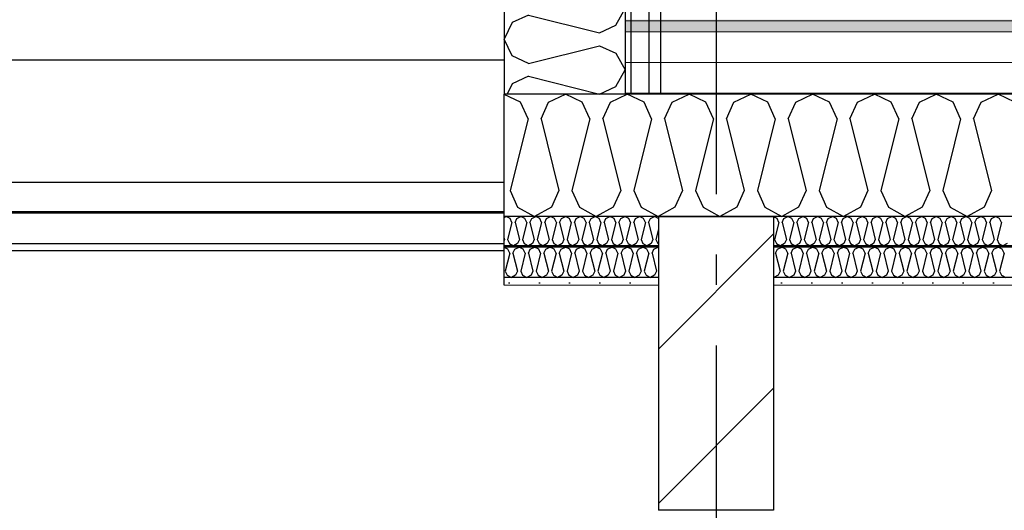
# Model space of a CAD drawing. Header units: millimetres. Extents: x -8544 to 51179, y -2070 to 13050.
# Tile 85 of 168: x 17467 to 19093, y 8328 to 9138. Entities that reach past the tile are written whole.
import ezdxf
from ezdxf.enums import TextEntityAlignment as Align

# ---------------------------------------------------------------- set-up
doc = ezdxf.new("R2010")
doc.units = ezdxf.units.MM
doc.header["$LTSCALE"] = 0.5
doc.header["$MEASUREMENT"] = 0
doc.linetypes.add('Akselinje', pattern=[1500, 1000, -200, 100, -200])
doc.linetypes.add('PLINE', pattern=[0])
for name, color, linetype in [('0(Nye konstruksjoner)', 7, 'Continuous'), ('223- Bjelker', 7, 'Continuous'), ('223- Bjelker (Skravur)', 7, 'Continuous'), ('232- Ikke-bærende yttervegger (Skravur)(Nye konstruksjoner)', 7, 'Continuous'), ('232- Ikke-bærende yttervegger(Nye konstruksjoner)', 7, 'Continuous'), ('235- Utvendig kledning og overflate(Nye konstruksjoner)', 7, 'Continuous'), ('256- Faste himlinger og overflatebehandling (Skravur)(Nye konstruksjoner)', 7, 'Continuous'), ('256- Faste himlinger og overflatebehandling(Nye konstruksjoner)', 7, 'Continuous'), ('261- Primærkonstruksjon (tak)', 7, 'Continuous'), ('261- Primærkonstruksjon (tak) (Skravur)', 7, 'Continuous'), ('262- Taktekking (Skravur)(Nye konstruksjoner)', 7, 'Continuous'), ('82-- Modullinjer', 7, 'Continuous')]:
    doc.layers.add(name, color=color, linetype=linetype)
doc.layers.add('236- Innvendig kledning og overflate(Nye konstruksjoner)', color=7, linetype='Continuous', lineweight=0)
doc.layers.add('262- Taktekking(Nye konstruksjoner)', color=7, linetype='Continuous', lineweight=0)
doc.styles.add('GENERATED_STYLE_1', font='arial.ttf')
pattern_1 = [(0, (0, 0), (0, 86.60254), [0, -50]), (0, (25, 43.3), (0, 86.60254), [0, -50])]

# ---------------------------------------------------------------- blocks, each defined once
blk = doc.blocks.new('*X5')
at = {"layer": '261- Primærkonstruksjon (tak) (Skravur)', "linetype": 'PLINE'}
for p, q in [((18293.9, 9001.4), (18266.9, 9014.2)), ((18340.2, 9001.4), (18368.1, 9014.6)), ((18396, 9001.4), (18368.1, 9014.6)), ((18442.3, 9001.4), (18470.1, 9014.6)), ((18498, 9001.4), (18470.1, 9014.6)), ((18544.3, 9001.4), (18572.2, 9014.6)), ((18600.1, 9001.4), (18572.2, 9014.6)), ((18646.4, 9001.4), (18674.2, 9014.6)), ((18702.1, 9001.4), (18674.2, 9014.6)), ((18748.4, 9001.4), (18776.3, 9014.6)), ((18804.1, 9001.4), (18776.3, 9014.6)), ((18850.5, 9001.4), (18878.3, 9014.6)), ((18906.2, 9001.4), (18878.3, 9014.6)), ((18952.5, 9001.4), (18980.4, 9014.6)), ((19008.2, 9001.4), (18980.4, 9014.6)), ((19054.5, 9001.4), (19082.4, 9014.6)), ((19110.3, 9001.4), (19082.4, 9014.6)), ((18306.4, 8974.1), (18293.9, 9001.4)), ((18327.8, 8974.1), (18340.2, 9001.4)), ((18408.4, 8974.1), (18396, 9001.4)), ((18429.8, 8974.1), (18442.3, 9001.4)), ((18510.4, 8974.1), (18498, 9001.4)), ((18531.9, 8974.1), (18544.3, 9001.4)), ((18612.5, 8974.1), (18600.1, 9001.4)), ((18633.9, 8974.1), (18646.4, 9001.4)), ((18714.5, 8974.1), (18702.1, 9001.4)), ((18736, 8974.1), (18748.4, 9001.4)), ((18816.6, 8974.1), (18804.1, 9001.4)), ((18838, 8974.1), (18850.5, 9001.4)), ((18918.6, 8974.1), (18906.2, 9001.4)), ((18940.1, 8974.1), (18952.5, 9001.4)), ((19020.7, 8974.1), (19008.2, 9001.4)), ((19042.1, 8974.1), (19054.5, 9001.4)), ((18306.4, 8974.1), (18276.8, 8855.8)), ((18327.8, 8974.1), (18357.4, 8855.8)), ((18408.4, 8974.1), (18378.8, 8855.8)), ((18429.8, 8974.1), (18459.4, 8855.8)), ((18510.4, 8974.1), (18480.9, 8855.8)), ((18531.9, 8974.1), (18561.5, 8855.8)), ((18612.5, 8974.1), (18582.9, 8855.8)), ((18633.9, 8974.1), (18663.5, 8855.8)), ((18714.5, 8974.1), (18685, 8855.8)), ((18736, 8974.1), (18765.6, 8855.8)), ((18816.6, 8974.1), (18787, 8855.8)), ((18838, 8974.1), (18867.6, 8855.8)), ((18918.6, 8974.1), (18889, 8855.8)), ((18940.1, 8974.1), (18969.6, 8855.8)), ((19020.7, 8974.1), (18991.1, 8855.8)), ((19042.1, 8974.1), (19071.7, 8855.8)), ((18276.8, 8855.8), (18289.2, 8828.4)), ((18357.4, 8855.8), (18344.9, 8828.4)), ((18378.8, 8855.8), (18391.3, 8828.4)), ((18459.4, 8855.8), (18447, 8828.4)), ((18480.9, 8855.8), (18493.3, 8828.4)), ((18561.5, 8855.8), (18549, 8828.4)), ((18582.9, 8855.8), (18595.3, 8828.4)), ((18663.5, 8855.8), (18651.1, 8828.4)), ((18685, 8855.8), (18697.4, 8828.4)), ((18765.6, 8855.8), (18753.1, 8828.4)), ((18787, 8855.8), (18799.4, 8828.4)), ((18867.6, 8855.8), (18855.2, 8828.4)), ((18889, 8855.8), (18901.5, 8828.4)), ((18969.6, 8855.8), (18957.2, 8828.4)), ((18991.1, 8855.8), (19003.5, 8828.4)), ((19071.7, 8855.8), (19059.3, 8828.4)), ((18289.2, 8828.4), (18317.1, 8812.9)), ((18344.9, 8828.4), (18317.1, 8812.9)), ((18391.3, 8828.4), (18419.1, 8812.9)), ((18447, 8828.4), (18419.1, 8812.9)), ((18493.3, 8828.4), (18521.2, 8812.9)), ((18549, 8828.4), (18521.2, 8812.9)), ((18595.3, 8828.4), (18623.2, 8812.9)), ((18651.1, 8828.4), (18623.2, 8812.9)), ((18697.4, 8828.4), (18725.3, 8812.9)), ((18753.1, 8828.4), (18725.3, 8812.9)), ((18799.4, 8828.4), (18827.3, 8812.9)), ((18855.2, 8828.4), (18827.3, 8812.9)), ((18901.5, 8828.4), (18929.3, 8812.9)), ((18957.2, 8828.4), (18929.3, 8812.9)), ((19003.5, 8828.4), (19031.4, 8812.9)), ((19059.3, 8828.4), (19031.4, 8812.9))]:
    blk.add_line(p, q, dxfattribs=at)
blk = doc.blocks.new('*X44')
at = {"layer": '256- Faste himlinger og overflatebehandling (Skravur)(Nye konstruksjoner)', "linetype": 'PLINE'}
for p, q in [((18717.7, 8809.7), (18711.9, 8812.4)), ((18728.8, 8809.7), (18735.5, 8812.9)), ((18742.1, 8809.7), (18735.5, 8812.9)), ((18753.3, 8809.7), (18759.9, 8812.9)), ((18766.6, 8809.7), (18759.9, 8812.9)), ((18777.8, 8809.7), (18784.4, 8812.9)), ((18791.1, 8809.7), (18784.4, 8812.9)), ((18802.2, 8809.7), (18808.9, 8812.9)), ((18815.6, 8809.7), (18808.9, 8812.9)), ((18826.7, 8809.7), (18833.4, 8812.9)), ((18840.1, 8809.7), (18833.4, 8812.9)), ((18851.2, 8809.7), (18857.9, 8812.9)), ((18864.6, 8809.7), (18857.9, 8812.9)), ((18875.7, 8809.7), (18882.4, 8812.9)), ((18889.1, 8809.7), (18882.4, 8812.9)), ((18900.2, 8809.7), (18906.9, 8812.9)), ((18913.6, 8809.7), (18906.9, 8812.9)), ((18924.7, 8809.7), (18931.4, 8812.9)), ((18938.1, 8809.7), (18931.4, 8812.9)), ((18949.2, 8809.7), (18955.9, 8812.9)), ((18962.6, 8809.7), (18955.9, 8812.9)), ((18973.7, 8809.7), (18980.4, 8812.9)), ((18987.1, 8809.7), (18980.4, 8812.9)), ((18998.2, 8809.7), (19004.9, 8812.9)), ((19011.5, 8809.7), (19004.9, 8812.9)), ((19022.7, 8809.7), (19029.3, 8812.9)), ((19036, 8809.7), (19029.3, 8812.9)), ((19047.2, 8809.7), (19053.8, 8812.9)), ((19060.5, 8809.7), (19053.8, 8812.9)), ((19071.6, 8809.7), (19078.3, 8812.9)), ((19085, 8809.7), (19078.3, 8812.9)), ((18720.6, 8803.2), (18713.5, 8774.8)), ((18720.6, 8803.2), (18717.7, 8809.7)), ((18725.8, 8803.2), (18728.8, 8809.7)), ((18725.8, 8803.2), (18732.9, 8774.8)), ((18745.1, 8803.2), (18738, 8774.8)), ((18745.1, 8803.2), (18742.1, 8809.7)), ((18750.3, 8803.2), (18753.3, 8809.7)), ((18750.3, 8803.2), (18757.4, 8774.8)), ((18769.6, 8803.2), (18762.5, 8774.8)), ((18769.6, 8803.2), (18766.6, 8809.7)), ((18774.8, 8803.2), (18777.8, 8809.7)), ((18774.8, 8803.2), (18781.9, 8774.8)), ((18794.1, 8803.2), (18787, 8774.8)), ((18794.1, 8803.2), (18791.1, 8809.7)), ((18799.3, 8803.2), (18802.2, 8809.7)), ((18799.3, 8803.2), (18806.4, 8774.8)), ((18818.6, 8803.2), (18811.5, 8774.8)), ((18818.6, 8803.2), (18815.6, 8809.7)), ((18823.7, 8803.2), (18826.7, 8809.7)), ((18823.7, 8803.2), (18830.8, 8774.8)), ((18843.1, 8803.2), (18836, 8774.8)), ((18843.1, 8803.2), (18840.1, 8809.7)), ((18848.2, 8803.2), (18851.2, 8809.7)), ((18848.2, 8803.2), (18855.3, 8774.8)), ((18867.6, 8803.2), (18860.5, 8774.8)), ((18867.6, 8803.2), (18864.6, 8809.7)), ((18872.7, 8803.2), (18875.7, 8809.7)), ((18872.7, 8803.2), (18879.8, 8774.8)), ((18892.1, 8803.2), (18885, 8774.8)), ((18892.1, 8803.2), (18889.1, 8809.7)), ((18897.2, 8803.2), (18900.2, 8809.7)), ((18897.2, 8803.2), (18904.3, 8774.8)), ((18916.6, 8803.2), (18909.5, 8774.8)), ((18916.6, 8803.2), (18913.6, 8809.7)), ((18921.7, 8803.2), (18924.7, 8809.7)), ((18921.7, 8803.2), (18928.8, 8774.8)), ((18941.1, 8803.2), (18934, 8774.8)), ((18941.1, 8803.2), (18938.1, 8809.7)), ((18946.2, 8803.2), (18949.2, 8809.7)), ((18946.2, 8803.2), (18953.3, 8774.8)), ((18965.5, 8803.2), (18958.4, 8774.8)), ((18965.5, 8803.2), (18962.6, 8809.7)), ((18970.7, 8803.2), (18973.7, 8809.7)), ((18970.7, 8803.2), (18977.8, 8774.8)), ((18990, 8803.2), (18982.9, 8774.8)), ((18990, 8803.2), (18987.1, 8809.7)), ((18995.2, 8803.2), (18998.2, 8809.7)), ((18995.2, 8803.2), (19002.3, 8774.8)), ((19014.5, 8803.2), (19007.4, 8774.8)), ((19014.5, 8803.2), (19011.5, 8809.7)), ((19019.7, 8803.2), (19022.7, 8809.7)), ((19019.7, 8803.2), (19026.8, 8774.8)), ((19039, 8803.2), (19031.9, 8774.8)), ((19039, 8803.2), (19036, 8809.7)), ((19044.2, 8803.2), (19047.2, 8809.7)), ((19044.2, 8803.2), (19051.3, 8774.8)), ((19063.5, 8803.2), (19056.4, 8774.8)), ((19063.5, 8803.2), (19060.5, 8809.7)), ((19068.7, 8803.2), (19071.6, 8809.7)), ((19068.7, 8803.2), (19075.8, 8774.8)), ((19088, 8803.2), (19080.9, 8774.8)), ((19088, 8803.2), (19085, 8809.7)), ((18713.5, 8774.8), (18716.5, 8768.2)), ((18716.5, 8768.2), (18723.2, 8764.5)), ((18729.9, 8768.2), (18723.2, 8764.5)), ((18732.9, 8774.8), (18729.9, 8768.2)), ((18738, 8774.8), (18741, 8768.2)), ((18741, 8768.2), (18747.7, 8764.5)), ((18754.4, 8768.2), (18747.7, 8764.5)), ((18757.4, 8774.8), (18754.4, 8768.2)), ((18762.5, 8774.8), (18765.5, 8768.2)), ((18765.5, 8768.2), (18772.2, 8764.5)), ((18778.9, 8768.2), (18772.2, 8764.5)), ((18781.9, 8774.8), (18778.9, 8768.2)), ((18787, 8774.8), (18790, 8768.2)), ((18790, 8768.2), (18796.7, 8764.5)), ((18803.4, 8768.2), (18796.7, 8764.5)), ((18806.4, 8774.8), (18803.4, 8768.2)), ((18811.5, 8774.8), (18814.5, 8768.2)), ((18814.5, 8768.2), (18821.2, 8764.5)), ((18827.9, 8768.2), (18821.2, 8764.5)), ((18830.8, 8774.8), (18827.9, 8768.2)), ((18836, 8774.8), (18839, 8768.2)), ((18839, 8768.2), (18845.7, 8764.5)), ((18852.4, 8768.2), (18845.7, 8764.5)), ((18855.3, 8774.8), (18852.4, 8768.2)), ((18860.5, 8774.8), (18863.5, 8768.2)), ((18863.5, 8768.2), (18870.2, 8764.5)), ((18876.8, 8768.2), (18870.2, 8764.5)), ((18879.8, 8774.8), (18876.8, 8768.2)), ((18885, 8774.8), (18888, 8768.2)), ((18888, 8768.2), (18894.6, 8764.5)), ((18901.3, 8768.2), (18894.6, 8764.5)), ((18904.3, 8774.8), (18901.3, 8768.2)), ((18909.5, 8774.8), (18912.5, 8768.2)), ((18912.5, 8768.2), (18919.1, 8764.5)), ((18925.8, 8768.2), (18919.1, 8764.5)), ((18928.8, 8774.8), (18925.8, 8768.2)), ((18934, 8774.8), (18936.9, 8768.2)), ((18936.9, 8768.2), (18943.6, 8764.5)), ((18950.3, 8768.2), (18943.6, 8764.5)), ((18953.3, 8774.8), (18950.3, 8768.2)), ((18958.4, 8774.8), (18961.4, 8768.2)), ((18961.4, 8768.2), (18968.1, 8764.5)), ((18974.8, 8768.2), (18968.1, 8764.5)), ((18977.8, 8774.8), (18974.8, 8768.2)), ((18982.9, 8774.8), (18985.9, 8768.2)), ((18985.9, 8768.2), (18992.6, 8764.5)), ((18999.3, 8768.2), (18992.6, 8764.5)), ((19002.3, 8774.8), (18999.3, 8768.2)), ((19007.4, 8774.8), (19010.4, 8768.2)), ((19010.4, 8768.2), (19017.1, 8764.5)), ((19023.8, 8768.2), (19017.1, 8764.5)), ((19026.8, 8774.8), (19023.8, 8768.2)), ((19031.9, 8774.8), (19034.9, 8768.2)), ((19034.9, 8768.2), (19041.6, 8764.5)), ((19048.3, 8768.2), (19041.6, 8764.5)), ((19051.3, 8774.8), (19048.3, 8768.2)), ((19056.4, 8774.8), (19059.4, 8768.2)), ((19059.4, 8768.2), (19066.1, 8764.5)), ((19072.8, 8768.2), (19066.1, 8764.5)), ((19075.8, 8774.8), (19072.8, 8768.2)), ((19080.9, 8774.8), (19083.9, 8768.2)), ((19083.9, 8768.2), (19090.6, 8764.5)), ((19097.3, 8768.2), (19090.6, 8764.5))]:
    blk.add_line(p, q, dxfattribs=at)
blk = doc.blocks.new('*X45')
at = {"layer": '256- Faste himlinger og overflatebehandling (Skravur)(Nye konstruksjoner)', "linetype": 'PLINE'}
for p, q in [((18715.2, 8752.3), (18718.3, 8759.2)), ((18715.2, 8752.3), (18722.6, 8722.7)), ((18718.3, 8759.2), (18725.3, 8762.4)), ((18732.2, 8759.2), (18725.3, 8762.4)), ((18735.3, 8752.3), (18727.9, 8722.7)), ((18735.3, 8752.3), (18732.2, 8759.2)), ((18740.7, 8752.3), (18743.8, 8759.2)), ((18740.7, 8752.3), (18748.1, 8722.7)), ((18743.8, 8759.2), (18750.8, 8762.4)), ((18757.7, 8759.2), (18750.8, 8762.4)), ((18760.8, 8752.3), (18753.4, 8722.7)), ((18760.8, 8752.3), (18757.7, 8759.2)), ((18766.2, 8752.3), (18769.3, 8759.2)), ((18766.2, 8752.3), (18773.6, 8722.7)), ((18769.3, 8759.2), (18776.3, 8762.4)), ((18783.2, 8759.2), (18776.3, 8762.4)), ((18786.4, 8752.3), (18779, 8722.7)), ((18786.4, 8752.3), (18783.2, 8759.2)), ((18791.7, 8752.3), (18794.8, 8759.2)), ((18791.7, 8752.3), (18799.1, 8722.7)), ((18794.8, 8759.2), (18801.8, 8762.4)), ((18808.8, 8759.2), (18801.8, 8762.4)), ((18811.9, 8752.3), (18804.5, 8722.7)), ((18811.9, 8752.3), (18808.8, 8759.2)), ((18817.2, 8752.3), (18820.3, 8759.2)), ((18817.2, 8752.3), (18824.6, 8722.7)), ((18820.3, 8759.2), (18827.3, 8762.4)), ((18834.3, 8759.2), (18827.3, 8762.4)), ((18837.4, 8752.3), (18830, 8722.7)), ((18837.4, 8752.3), (18834.3, 8759.2)), ((18842.7, 8752.3), (18845.8, 8759.2)), ((18842.7, 8752.3), (18850.1, 8722.7)), ((18845.8, 8759.2), (18852.8, 8762.4)), ((18859.8, 8759.2), (18852.8, 8762.4)), ((18862.9, 8752.3), (18855.5, 8722.7)), ((18862.9, 8752.3), (18859.8, 8759.2)), ((18868.2, 8752.3), (18871.4, 8759.2)), ((18868.2, 8752.3), (18875.6, 8722.7)), ((18871.4, 8759.2), (18878.3, 8762.4)), ((18885.3, 8759.2), (18878.3, 8762.4)), ((18888.4, 8752.3), (18881, 8722.7)), ((18888.4, 8752.3), (18885.3, 8759.2)), ((18893.8, 8752.3), (18896.9, 8759.2)), ((18893.8, 8752.3), (18901.2, 8722.7)), ((18896.9, 8759.2), (18903.8, 8762.4)), ((18910.8, 8759.2), (18903.8, 8762.4)), ((18913.9, 8752.3), (18906.5, 8722.7)), ((18913.9, 8752.3), (18910.8, 8759.2)), ((18919.3, 8752.3), (18922.4, 8759.2)), ((18919.3, 8752.3), (18926.7, 8722.7)), ((18922.4, 8759.2), (18929.3, 8762.4)), ((18936.3, 8759.2), (18929.3, 8762.4)), ((18939.4, 8752.3), (18932, 8722.7)), ((18939.4, 8752.3), (18936.3, 8759.2)), ((18944.8, 8752.3), (18947.9, 8759.2)), ((18944.8, 8752.3), (18952.2, 8722.7)), ((18947.9, 8759.2), (18954.9, 8762.4)), ((18961.8, 8759.2), (18954.9, 8762.4)), ((18964.9, 8752.3), (18957.5, 8722.7)), ((18964.9, 8752.3), (18961.8, 8759.2)), ((18970.3, 8752.3), (18973.4, 8759.2)), ((18970.3, 8752.3), (18977.7, 8722.7)), ((18973.4, 8759.2), (18980.4, 8762.4)), ((18987.3, 8759.2), (18980.4, 8762.4)), ((18990.4, 8752.3), (18983, 8722.7)), ((18990.4, 8752.3), (18987.3, 8759.2)), ((18995.8, 8752.3), (18998.9, 8759.2)), ((18995.8, 8752.3), (19003.2, 8722.7)), ((18998.9, 8759.2), (19005.9, 8762.4)), ((19012.8, 8759.2), (19005.9, 8762.4)), ((19016, 8752.3), (19008.6, 8722.7)), ((19016, 8752.3), (19012.8, 8759.2)), ((19021.3, 8752.3), (19024.4, 8759.2)), ((19021.3, 8752.3), (19028.7, 8722.7)), ((19024.4, 8759.2), (19031.4, 8762.4)), ((19038.4, 8759.2), (19031.4, 8762.4)), ((19041.5, 8752.3), (19034.1, 8722.7)), ((19041.5, 8752.3), (19038.4, 8759.2)), ((19046.8, 8752.3), (19049.9, 8759.2)), ((19046.8, 8752.3), (19054.2, 8722.7)), ((19049.9, 8759.2), (19056.9, 8762.4)), ((19063.9, 8759.2), (19056.9, 8762.4)), ((19067, 8752.3), (19059.6, 8722.7)), ((19067, 8752.3), (19063.9, 8759.2)), ((19072.3, 8752.3), (19075.4, 8759.2)), ((19072.3, 8752.3), (19079.7, 8722.7)), ((19075.4, 8759.2), (19082.4, 8762.4)), ((19089.4, 8759.2), (19082.4, 8762.4)), ((19092.5, 8752.3), (19085.1, 8722.7)), ((19092.5, 8752.3), (19089.4, 8759.2)), ((18719.5, 8715.9), (18712.5, 8712)), ((18722.6, 8722.7), (18719.5, 8715.9)), ((18727.9, 8722.7), (18731, 8715.9)), ((18731, 8715.9), (18738, 8712)), ((18745, 8715.9), (18738, 8712)), ((18748.1, 8722.7), (18745, 8715.9)), ((18753.4, 8722.7), (18756.6, 8715.9)), ((18756.6, 8715.9), (18763.5, 8712)), ((18770.5, 8715.9), (18763.5, 8712)), ((18773.6, 8722.7), (18770.5, 8715.9)), ((18779, 8722.7), (18782.1, 8715.9)), ((18782.1, 8715.9), (18789, 8712)), ((18796, 8715.9), (18789, 8712)), ((18799.1, 8722.7), (18796, 8715.9)), ((18804.5, 8722.7), (18807.6, 8715.9)), ((18807.6, 8715.9), (18814.5, 8712)), ((18821.5, 8715.9), (18814.5, 8712)), ((18824.6, 8722.7), (18821.5, 8715.9)), ((18830, 8722.7), (18833.1, 8715.9)), ((18833.1, 8715.9), (18840.1, 8712)), ((18847, 8715.9), (18840.1, 8712)), ((18850.1, 8722.7), (18847, 8715.9)), ((18855.5, 8722.7), (18858.6, 8715.9)), ((18858.6, 8715.9), (18865.6, 8712)), ((18872.5, 8715.9), (18865.6, 8712)), ((18875.6, 8722.7), (18872.5, 8715.9)), ((18881, 8722.7), (18884.1, 8715.9)), ((18884.1, 8715.9), (18891.1, 8712)), ((18898, 8715.9), (18891.1, 8712)), ((18901.2, 8722.7), (18898, 8715.9)), ((18906.5, 8722.7), (18909.6, 8715.9)), ((18909.6, 8715.9), (18916.6, 8712)), ((18923.6, 8715.9), (18916.6, 8712)), ((18926.7, 8722.7), (18923.6, 8715.9)), ((18932, 8722.7), (18935.1, 8715.9)), ((18935.1, 8715.9), (18942.1, 8712)), ((18949.1, 8715.9), (18942.1, 8712)), ((18952.2, 8722.7), (18949.1, 8715.9)), ((18957.5, 8722.7), (18960.6, 8715.9)), ((18960.6, 8715.9), (18967.6, 8712)), ((18974.6, 8715.9), (18967.6, 8712)), ((18977.7, 8722.7), (18974.6, 8715.9)), ((18983, 8722.7), (18986.2, 8715.9)), ((18986.2, 8715.9), (18993.1, 8712)), ((19000.1, 8715.9), (18993.1, 8712)), ((19003.2, 8722.7), (19000.1, 8715.9)), ((19008.6, 8722.7), (19011.7, 8715.9)), ((19011.7, 8715.9), (19018.6, 8712)), ((19025.6, 8715.9), (19018.6, 8712)), ((19028.7, 8722.7), (19025.6, 8715.9)), ((19034.1, 8722.7), (19037.2, 8715.9)), ((19037.2, 8715.9), (19044.1, 8712)), ((19051.1, 8715.9), (19044.1, 8712)), ((19054.2, 8722.7), (19051.1, 8715.9)), ((19059.6, 8722.7), (19062.7, 8715.9)), ((19062.7, 8715.9), (19069.7, 8712)), ((19076.6, 8715.9), (19069.7, 8712)), ((19079.7, 8722.7), (19076.6, 8715.9)), ((19085.1, 8722.7), (19088.2, 8715.9)), ((19088.2, 8715.9), (19095.2, 8712)), ((18711.9, 8712.3), (18712.5, 8712))]:
    blk.add_line(p, q, dxfattribs=at)
blk = doc.blocks.new('*X49')
at = {"layer": '256- Faste himlinger og overflatebehandling (Skravur)(Nye konstruksjoner)', "linetype": 'PLINE'}
for p, q in [((18266.9, 8811.4), (18270.1, 8812.9)), ((18276.8, 8809.7), (18270.1, 8812.9)), ((18287.9, 8809.7), (18294.6, 8812.9)), ((18301.3, 8809.7), (18294.6, 8812.9)), ((18312.4, 8809.7), (18319.1, 8812.9)), ((18325.8, 8809.7), (18319.1, 8812.9)), ((18336.9, 8809.7), (18343.6, 8812.9)), ((18350.3, 8809.7), (18343.6, 8812.9)), ((18361.4, 8809.7), (18368.1, 8812.9)), ((18374.8, 8809.7), (18368.1, 8812.9)), ((18385.9, 8809.7), (18392.6, 8812.9)), ((18399.3, 8809.7), (18392.6, 8812.9)), ((18410.4, 8809.7), (18417.1, 8812.9)), ((18423.8, 8809.7), (18417.1, 8812.9)), ((18434.9, 8809.7), (18441.6, 8812.9)), ((18448.3, 8809.7), (18441.6, 8812.9)), ((18459.4, 8809.7), (18466.1, 8812.9)), ((18472.7, 8809.7), (18466.1, 8812.9)), ((18483.9, 8809.7), (18490.5, 8812.9)), ((18497.2, 8809.7), (18490.5, 8812.9)), ((18508.4, 8809.7), (18515, 8812.9)), ((18521.7, 8809.7), (18515, 8812.9)), ((18279.8, 8803.2), (18272.7, 8774.8)), ((18279.8, 8803.2), (18276.8, 8809.7)), ((18285, 8803.2), (18287.9, 8809.7)), ((18285, 8803.2), (18292.1, 8774.8)), ((18304.3, 8803.2), (18297.2, 8774.8)), ((18304.3, 8803.2), (18301.3, 8809.7)), ((18309.4, 8803.2), (18312.4, 8809.7)), ((18309.4, 8803.2), (18316.5, 8774.8)), ((18328.8, 8803.2), (18321.7, 8774.8)), ((18328.8, 8803.2), (18325.8, 8809.7)), ((18333.9, 8803.2), (18336.9, 8809.7)), ((18333.9, 8803.2), (18341, 8774.8)), ((18353.3, 8803.2), (18346.2, 8774.8)), ((18353.3, 8803.2), (18350.3, 8809.7)), ((18358.4, 8803.2), (18361.4, 8809.7)), ((18358.4, 8803.2), (18365.5, 8774.8)), ((18377.8, 8803.2), (18370.7, 8774.8)), ((18377.8, 8803.2), (18374.8, 8809.7)), ((18382.9, 8803.2), (18385.9, 8809.7)), ((18382.9, 8803.2), (18390, 8774.8)), ((18402.3, 8803.2), (18395.2, 8774.8)), ((18402.3, 8803.2), (18399.3, 8809.7)), ((18407.4, 8803.2), (18410.4, 8809.7)), ((18407.4, 8803.2), (18414.5, 8774.8)), ((18426.8, 8803.2), (18419.7, 8774.8)), ((18426.8, 8803.2), (18423.8, 8809.7)), ((18431.9, 8803.2), (18434.9, 8809.7)), ((18431.9, 8803.2), (18439, 8774.8)), ((18451.2, 8803.2), (18444.1, 8774.8)), ((18451.2, 8803.2), (18448.3, 8809.7)), ((18456.4, 8803.2), (18459.4, 8809.7)), ((18456.4, 8803.2), (18463.5, 8774.8)), ((18475.7, 8803.2), (18468.6, 8774.8)), ((18475.7, 8803.2), (18472.7, 8809.7)), ((18480.9, 8803.2), (18483.9, 8809.7)), ((18480.9, 8803.2), (18488, 8774.8)), ((18500.2, 8803.2), (18493.1, 8774.8)), ((18500.2, 8803.2), (18497.2, 8809.7)), ((18505.4, 8803.2), (18508.4, 8809.7)), ((18505.4, 8803.2), (18512.5, 8774.8)), ((18521.9, 8809.3), (18521.7, 8809.7)), ((18521.9, 8792), (18517.6, 8774.8)), ((18266.9, 8777.3), (18267.6, 8774.8)), ((18267.6, 8774.8), (18266.9, 8773.4)), ((18272.7, 8774.8), (18275.7, 8768.2)), ((18275.7, 8768.2), (18282.4, 8764.5)), ((18289.1, 8768.2), (18282.4, 8764.5)), ((18292.1, 8774.8), (18289.1, 8768.2)), ((18297.2, 8774.8), (18300.2, 8768.2)), ((18300.2, 8768.2), (18306.9, 8764.5)), ((18313.6, 8768.2), (18306.9, 8764.5)), ((18316.5, 8774.8), (18313.6, 8768.2)), ((18321.7, 8774.8), (18324.7, 8768.2)), ((18324.7, 8768.2), (18331.4, 8764.5)), ((18338, 8768.2), (18331.4, 8764.5)), ((18341, 8774.8), (18338, 8768.2)), ((18346.2, 8774.8), (18349.2, 8768.2)), ((18349.2, 8768.2), (18355.9, 8764.5)), ((18362.5, 8768.2), (18355.9, 8764.5)), ((18365.5, 8774.8), (18362.5, 8768.2)), ((18370.7, 8774.8), (18373.7, 8768.2)), ((18373.7, 8768.2), (18380.3, 8764.5)), ((18387, 8768.2), (18380.3, 8764.5)), ((18390, 8774.8), (18387, 8768.2)), ((18395.2, 8774.8), (18398.1, 8768.2)), ((18398.1, 8768.2), (18404.8, 8764.5)), ((18411.5, 8768.2), (18404.8, 8764.5)), ((18414.5, 8774.8), (18411.5, 8768.2)), ((18419.7, 8774.8), (18422.6, 8768.2)), ((18422.6, 8768.2), (18429.3, 8764.5)), ((18436, 8768.2), (18429.3, 8764.5)), ((18439, 8774.8), (18436, 8768.2)), ((18444.1, 8774.8), (18447.1, 8768.2)), ((18447.1, 8768.2), (18453.8, 8764.5)), ((18460.5, 8768.2), (18453.8, 8764.5)), ((18463.5, 8774.8), (18460.5, 8768.2)), ((18468.6, 8774.8), (18471.6, 8768.2)), ((18471.6, 8768.2), (18478.3, 8764.5)), ((18485, 8768.2), (18478.3, 8764.5)), ((18488, 8774.8), (18485, 8768.2)), ((18493.1, 8774.8), (18496.1, 8768.2)), ((18496.1, 8768.2), (18502.8, 8764.5)), ((18509.5, 8768.2), (18502.8, 8764.5)), ((18512.5, 8774.8), (18509.5, 8768.2)), ((18517.6, 8774.8), (18520.6, 8768.2)), ((18520.6, 8768.2), (18521.9, 8767.5))]:
    blk.add_line(p, q, dxfattribs=at)
blk = doc.blocks.new('*X51')
at = {"layer": '256- Faste himlinger og overflatebehandling (Skravur)(Nye konstruksjoner)', "linetype": 'PLINE'}
for p, q in [((18273, 8759.2), (18266.9, 8762)), ((18276.1, 8752.3), (18268.7, 8722.7)), ((18276.1, 8752.3), (18273, 8759.2)), ((18281.5, 8752.3), (18284.6, 8759.2)), ((18281.5, 8752.3), (18288.9, 8722.7)), ((18284.6, 8759.2), (18291.6, 8762.4)), ((18298.5, 8759.2), (18291.6, 8762.4)), ((18301.6, 8752.3), (18294.2, 8722.7)), ((18301.6, 8752.3), (18298.5, 8759.2)), ((18307, 8752.3), (18310.1, 8759.2)), ((18307, 8752.3), (18314.4, 8722.7)), ((18310.1, 8759.2), (18317.1, 8762.4)), ((18324, 8759.2), (18317.1, 8762.4)), ((18327.1, 8752.3), (18319.8, 8722.7)), ((18327.1, 8752.3), (18324, 8759.2)), ((18332.5, 8752.3), (18335.6, 8759.2)), ((18332.5, 8752.3), (18339.9, 8722.7)), ((18335.6, 8759.2), (18342.6, 8762.4)), ((18349.6, 8759.2), (18342.6, 8762.4)), ((18352.7, 8752.3), (18345.3, 8722.7)), ((18352.7, 8752.3), (18349.6, 8759.2)), ((18358, 8752.3), (18361.1, 8759.2)), ((18358, 8752.3), (18365.4, 8722.7)), ((18361.1, 8759.2), (18368.1, 8762.4)), ((18375.1, 8759.2), (18368.1, 8762.4)), ((18378.2, 8752.3), (18370.8, 8722.7)), ((18378.2, 8752.3), (18375.1, 8759.2)), ((18383.5, 8752.3), (18386.6, 8759.2)), ((18383.5, 8752.3), (18390.9, 8722.7)), ((18386.6, 8759.2), (18393.6, 8762.4)), ((18400.6, 8759.2), (18393.6, 8762.4)), ((18403.7, 8752.3), (18396.3, 8722.7)), ((18403.7, 8752.3), (18400.6, 8759.2)), ((18409, 8752.3), (18412.2, 8759.2)), ((18409, 8752.3), (18416.4, 8722.7)), ((18412.2, 8759.2), (18419.1, 8762.4)), ((18426.1, 8759.2), (18419.1, 8762.4)), ((18429.2, 8752.3), (18421.8, 8722.7)), ((18429.2, 8752.3), (18426.1, 8759.2)), ((18434.6, 8752.3), (18437.7, 8759.2)), ((18434.6, 8752.3), (18441.9, 8722.7)), ((18437.7, 8759.2), (18444.6, 8762.4)), ((18451.6, 8759.2), (18444.6, 8762.4)), ((18454.7, 8752.3), (18447.3, 8722.7)), ((18454.7, 8752.3), (18451.6, 8759.2)), ((18460.1, 8752.3), (18463.2, 8759.2)), ((18460.1, 8752.3), (18467.5, 8722.7)), ((18463.2, 8759.2), (18470.1, 8762.4)), ((18477.1, 8759.2), (18470.1, 8762.4)), ((18480.2, 8752.3), (18472.8, 8722.7)), ((18480.2, 8752.3), (18477.1, 8759.2)), ((18485.6, 8752.3), (18488.7, 8759.2)), ((18485.6, 8752.3), (18493, 8722.7)), ((18488.7, 8759.2), (18495.7, 8762.4)), ((18502.6, 8759.2), (18495.7, 8762.4)), ((18505.7, 8752.3), (18498.3, 8722.7)), ((18505.7, 8752.3), (18502.6, 8759.2)), ((18511.1, 8752.3), (18514.2, 8759.2)), ((18511.1, 8752.3), (18518.5, 8722.7)), ((18514.2, 8759.2), (18521.2, 8762.4)), ((18521.9, 8762.1), (18521.2, 8762.4)), ((18268.7, 8722.7), (18271.8, 8715.9)), ((18271.8, 8715.9), (18278.8, 8712)), ((18285.8, 8715.9), (18278.8, 8712)), ((18288.9, 8722.7), (18285.8, 8715.9)), ((18294.2, 8722.7), (18297.4, 8715.9)), ((18297.4, 8715.9), (18304.3, 8712)), ((18311.3, 8715.9), (18304.3, 8712)), ((18314.4, 8722.7), (18311.3, 8715.9)), ((18319.8, 8722.7), (18322.9, 8715.9)), ((18322.9, 8715.9), (18329.8, 8712)), ((18336.8, 8715.9), (18329.8, 8712)), ((18339.9, 8722.7), (18336.8, 8715.9)), ((18345.3, 8722.7), (18348.4, 8715.9)), ((18348.4, 8715.9), (18355.3, 8712)), ((18362.3, 8715.9), (18355.3, 8712)), ((18365.4, 8722.7), (18362.3, 8715.9)), ((18370.8, 8722.7), (18373.9, 8715.9)), ((18373.9, 8715.9), (18380.9, 8712)), ((18387.8, 8715.9), (18380.9, 8712)), ((18390.9, 8722.7), (18387.8, 8715.9)), ((18396.3, 8722.7), (18399.4, 8715.9)), ((18399.4, 8715.9), (18406.4, 8712)), ((18413.3, 8715.9), (18406.4, 8712)), ((18416.4, 8722.7), (18413.3, 8715.9)), ((18421.8, 8722.7), (18424.9, 8715.9)), ((18424.9, 8715.9), (18431.9, 8712)), ((18438.8, 8715.9), (18431.9, 8712)), ((18441.9, 8722.7), (18438.8, 8715.9)), ((18447.3, 8722.7), (18450.4, 8715.9)), ((18450.4, 8715.9), (18457.4, 8712)), ((18464.4, 8715.9), (18457.4, 8712)), ((18467.5, 8722.7), (18464.4, 8715.9)), ((18472.8, 8722.7), (18475.9, 8715.9)), ((18475.9, 8715.9), (18482.9, 8712)), ((18489.9, 8715.9), (18482.9, 8712)), ((18493, 8722.7), (18489.9, 8715.9)), ((18498.3, 8722.7), (18501.4, 8715.9)), ((18501.4, 8715.9), (18508.4, 8712)), ((18515.4, 8715.9), (18508.4, 8712)), ((18518.5, 8722.7), (18515.4, 8715.9))]:
    blk.add_line(p, q, dxfattribs=at)
blk = doc.blocks.new('*X84')
at = {"layer": '232- Ikke-bærende yttervegger (Skravur)(Nye konstruksjoner)', "linetype": 'PLINE'}
for p, q in [((18269.9, 9820), (18266.9, 9813.7)), ((18280, 9786.1), (18266.9, 9813.7)), ((18307.1, 9773.7), (18424.4, 9803.1)), ((18424.4, 9803.1), (18451.5, 9790.7)), ((18451.5, 9790.7), (18466.9, 9763.1)), ((18307.1, 9773.7), (18280, 9786.1)), ((18451.5, 9735.5), (18466.9, 9763.1)), ((18280, 9740.1), (18266.9, 9712.5)), ((18307.1, 9752.5), (18280, 9740.1)), ((18307.1, 9752.5), (18424.4, 9723.1)), ((18424.4, 9723.1), (18451.5, 9735.5)), ((18280, 9684.9), (18266.9, 9712.5)), ((18307.1, 9672.6), (18424.4, 9701.9)), ((18424.4, 9701.9), (18451.5, 9689.6)), ((18307.1, 9672.6), (18280, 9684.9)), ((18451.5, 9689.6), (18466.9, 9661.9)), ((18451.5, 9634.3), (18466.9, 9661.9)), ((18307.1, 9651.3), (18280, 9639)), ((18307.1, 9651.3), (18424.4, 9622)), ((18280, 9639), (18266.9, 9611.3)), ((18424.4, 9622), (18451.5, 9634.3)), ((18280, 9583.7), (18266.9, 9611.3)), ((18307.1, 9571.4), (18424.4, 9600.7)), ((18424.4, 9600.7), (18451.5, 9588.4)), ((18307.1, 9571.4), (18280, 9583.7)), ((18451.5, 9588.4), (18466.9, 9560.8)), ((18451.5, 9533.1), (18466.9, 9560.8)), ((18307.1, 9550.1), (18280, 9537.8)), ((18307.1, 9550.1), (18424.4, 9520.8)), ((18280, 9537.8), (18266.9, 9510.2)), ((18424.4, 9520.8), (18451.5, 9533.1)), ((18280, 9482.5), (18266.9, 9510.2)), ((18307.1, 9470.2), (18424.4, 9499.5)), ((18424.4, 9499.5), (18451.5, 9487.2)), ((18307.1, 9470.2), (18280, 9482.5)), ((18451.5, 9487.2), (18466.9, 9459.6)), ((18307.1, 9449), (18280, 9436.6)), ((18307.1, 9449), (18424.4, 9419.6)), ((18451.5, 9432), (18466.9, 9459.6)), ((18280, 9436.6), (18266.9, 9409)), ((18424.4, 9419.6), (18451.5, 9432)), ((18280, 9381.4), (18266.9, 9409)), ((18307.1, 9369), (18424.4, 9398.4)), ((18424.4, 9398.4), (18451.5, 9386)), ((18307.1, 9369), (18280, 9381.4)), ((18451.5, 9386), (18466.9, 9358.4)), ((18451.5, 9330.8), (18466.9, 9358.4)), ((18280, 9335.5), (18266.9, 9307.8)), ((18307.1, 9347.8), (18280, 9335.5)), ((18307.1, 9347.8), (18424.4, 9318.4)), ((18424.4, 9318.4), (18451.5, 9330.8)), ((18280, 9280.2), (18266.9, 9307.8)), ((18307.1, 9267.9), (18424.4, 9297.2)), ((18424.4, 9297.2), (18451.5, 9284.9)), ((18451.5, 9284.9), (18466.9, 9257.2)), ((18307.1, 9267.9), (18280, 9280.2)), ((18451.5, 9229.6), (18466.9, 9257.2)), ((18307.1, 9246.6), (18280, 9234.3)), ((18307.1, 9246.6), (18424.4, 9217.3)), ((18280, 9234.3), (18266.9, 9206.6)), ((18424.4, 9217.3), (18451.5, 9229.6)), ((18280, 9179), (18266.9, 9206.6)), ((18307.1, 9166.7), (18424.4, 9196)), ((18424.4, 9196), (18451.5, 9183.7)), ((18307.1, 9166.7), (18280, 9179)), ((18451.5, 9183.7), (18466.9, 9156.1)), ((18451.5, 9128.4), (18466.9, 9156.1)), ((18307.1, 9145.4), (18280, 9133.1)), ((18307.1, 9145.4), (18424.4, 9116.1)), ((18280, 9133.1), (18266.9, 9105.5)), ((18424.4, 9116.1), (18451.5, 9128.4)), ((18280, 9077.8), (18266.9, 9105.5)), ((18307.1, 9065.5), (18424.4, 9094.8)), ((18424.4, 9094.8), (18451.5, 9082.5)), ((18307.1, 9065.5), (18280, 9077.8)), ((18451.5, 9082.5), (18466.9, 9054.9)), ((18307.1, 9044.3), (18280, 9031.9)), ((18307.1, 9044.3), (18424.4, 9014.9)), ((18451.5, 9027.3), (18466.9, 9054.9)), ((18280, 9031.9), (18271.8, 9014.6)), ((18424.4, 9014.9), (18451.5, 9027.3))]:
    blk.add_line(p, q, dxfattribs=at)
blk = doc.blocks.new('Standard grid marker[8]', base_point=(18616.9, 12550))
at = {"layer": '82-- Modullinjer', "linetype": 'Akselinje'}
blk.add_line((18616.9, 12350), (18616.9, 1550), dxfattribs=at)
at = {"layer": '82-- Modullinjer', "style": 'GENERATED_STYLE_1'}
for tag, p in [('AC_MarkerText_1_0', (18616.9, 12887.5)), ('AC_MarkerText_1_1', (18616.9, 1187.5))]:
    blk.add_attdef(tag, text='', height=175, rotation=360, dxfattribs=at).set_placement(p, align=Align.TOP_CENTER)

msp = doc.modelspace()

# ---------------------------------------------------------------- hatches: boundary and pattern name
at = {"layer": '223- Bjelker (Skravur)', "linetype": 'Continuous'}
h = msp.add_hatch(dxfattribs=at)
h.set_pattern_fill('Skrålinjer_3', color=256, style=0, pattern_type=2)
h.set_pattern_definition([(45, (0, 0), (-127.2792, 127.2792), [])])
h.paths.add_polyline_path([(18521.9, 8812.2), (18521.9, 8328.1), (18711.9, 8328.1), (18711.9, 8812.2)])
at = {"layer": '256- Faste himlinger og overflatebehandling (Skravur)(Nye konstruksjoner)', "linetype": 'Continuous'}
for points in [[(18521.9, 8762.4), (18521.9, 8764.5), (18266.9, 8764.5), (18266.9, 8762.4)], [(22121.9, 8764.5), (18711.9, 8764.5), (18711.9, 8762.4), (22121.9, 8762.4)]]:
    msp.add_hatch(color=256, dxfattribs=at).paths.add_polyline_path(points)
h = msp.add_hatch(dxfattribs=at)
h.set_pattern_fill('Gips', color=256, style=0, pattern_type=2)
h.set_pattern_definition(pattern_1)
h.paths.add_polyline_path([(18266.9, 8712), (18266.9, 8699.4), (18521.9, 8699.4), (18521.9, 8712)])
h = msp.add_hatch(dxfattribs=at)
h.set_pattern_fill('Gips', color=256, style=0, pattern_type=2)
h.set_pattern_definition(pattern_1)
h.paths.add_polyline_path([(18711.9, 8712), (18711.9, 8699.4), (22121.9, 8699.4), (22121.9, 8712)])
at = {"layer": '262- Taktekking (Skravur)(Nye konstruksjoner)', "linetype": 'Continuous'}
msp.add_hatch(color=256, dxfattribs=at).paths.add_polyline_path([(18466.9, 9137.7), (18466.9, 9135.6), (25981.9, 9135.6), (25991.9, 9135.6), (25991.5, 9137.7)])
h = msp.add_hatch(dxfattribs=at)
h.set_pattern_fill('Prikker_tett', color=256, style=0, pattern_type=2)
h.set_pattern_definition([(0, (0, 0), (0, 43.30127), [0, -25]), (0, (12.5, 21.65), (0, 43.30127), [0, -25])])
h.paths.add_polyline_path([(18466.9, 9014.6), (26011.9, 9014.6), (26011.9, 9016.6), (18466.9, 9016.6)])
at = {"layer": '262- Taktekking(Nye konstruksjoner)', "linetype": 'Continuous'}
msp.add_hatch(color=256, dxfattribs=at).paths.add_polyline_path([(18466.9, 9117.5), (25981.9, 9117.5), (25981.9, 9135.6), (18466.9, 9135.6)])

# ---------------------------------------------------------------- linework, layer by layer
at = {"layer": '0(Nye konstruksjoner)', "linetype": 'PLINE'}
for p, q in [((16816.9, 9071.2), (18266.9, 9071.2)), ((18266.9, 8812.9), (18266.9, 9014.6)), ((16816.9, 8869.5), (18266.9, 8869.5)), ((16816.9, 8821.1), (18266.9, 8821.1)), ((16816.9, 8819.1), (18266.9, 8819.1)), ((16816.9, 8768.6), (18266.9, 8768.6)), ((18266.9, 8756), (16816.9, 8756))]:
    msp.add_line(p, q, dxfattribs=at)
at = {"layer": '0(Nye konstruksjoner)', "linetype": 'PLINE', "flags": 128}
msp.add_lwpolyline([(18266.9, 8699.4), (18266.9, 8712), (18266.9, 8762.4), (18266.9, 8764.5), (18266.9, 8812.9)], dxfattribs=at)
at = {"layer": '223- Bjelker', "linetype": 'PLINE'}
for p, q in [((18711.9, 8812.2), (18521.9, 8812.2)), ((18521.9, 8699.4), (18521.9, 8328.1)), ((18711.9, 8699.4), (18711.9, 8328.1)), ((18711.9, 8328.1), (18521.9, 8328.1))]:
    msp.add_line(p, q, dxfattribs=at)
at = {"layer": '223- Bjelker', "linetype": 'PLINE', "flags": 128}
for points in [[(18521.9, 8812.2), (18521.9, 8764.5), (18521.9, 8762.4), (18521.9, 8712), (18521.9, 8699.4)], [(18711.9, 8812.2), (18711.9, 8764.5), (18711.9, 8762.4), (18711.9, 8712), (18711.9, 8699.4)]]:
    msp.add_lwpolyline(points, dxfattribs=at)
at = {"layer": '232- Ikke-bærende yttervegger(Nye konstruksjoner)', "linetype": 'PLINE'}
msp.add_line((18266.9, 9820), (18266.9, 9014.6), dxfattribs=at)
at = {"layer": '232- Ikke-bærende yttervegger(Nye konstruksjoner)', "linetype": 'PLINE', "flags": 128}
msp.add_lwpolyline([(18466.9, 9820), (18466.9, 9137.7), (18466.9, 9135.6), (18466.9, 9117.5), (18466.9, 9067.1), (18466.9, 9016.6), (18466.9, 9014.6)], dxfattribs=at)
at = {"layer": '235- Utvendig kledning og overflate(Nye konstruksjoner)', "linetype": 'PLINE'}
for p, q in [((18475.9, 9820), (18475.9, 9014.6)), ((18505.9, 9820), (18505.9, 9014.6)), ((18524.9, 9820), (18524.9, 9014.6))]:
    msp.add_line(p, q, dxfattribs=at)
at = {"layer": '236- Innvendig kledning og overflate(Nye konstruksjoner)', "linetype": 'PLINE'}
for p, q in [((18521.9, 8699.4), (18266.9, 8699.4)), ((22121.9, 8699.4), (18711.9, 8699.4))]:
    msp.add_line(p, q, dxfattribs=at)
at = {"layer": '256- Faste himlinger og overflatebehandling(Nye konstruksjoner)', "linetype": 'PLINE'}
for p, q in [((18521.9, 8812.9), (18521.9, 8812.2)), ((18711.9, 8812.9), (18711.9, 8812.2)), ((18521.9, 8764.5), (18266.9, 8764.5)), ((22121.9, 8764.5), (18711.9, 8764.5)), ((18521.9, 8762.4), (18266.9, 8762.4)), ((22121.9, 8762.4), (18711.9, 8762.4)), ((18521.9, 8712), (18266.9, 8712)), ((22121.9, 8712), (18711.9, 8712))]:
    msp.add_line(p, q, dxfattribs=at)
at = {"layer": '261- Primærkonstruksjon (tak)', "linetype": 'PLINE'}
for p, q in [((16816.9, 9071.2), (18266.9, 9071.2)), ((18521.9, 8812.9), (18266.9, 8812.9)), ((18711.9, 8812.9), (18521.9, 8812.9)), ((22121.9, 8812.9), (18711.9, 8812.9))]:
    msp.add_line(p, q, dxfattribs=at)
at = {"layer": '261- Primærkonstruksjon (tak)', "linetype": 'PLINE', "flags": 128}
msp.add_lwpolyline([(25961.9, 9014.6), (18524.9, 9014.6), (18505.9, 9014.6), (18475.9, 9014.6), (18466.9, 9014.6), (18266.9, 9014.6)], dxfattribs=at)
at = {"layer": '262- Taktekking(Nye konstruksjoner)', "linetype": 'PLINE'}
for p, q in [((26011.9, 9067.1), (18466.9, 9067.1)), ((26011.9, 9016.6), (18466.9, 9016.6))]:
    msp.add_line(p, q, dxfattribs=at)
at = {"layer": '262- Taktekking(Nye konstruksjoner)', "linetype": 'PLINE', "flags": 128}
for points in [[(26011.9, 9135.6), (25991.9, 9135.6), (25981.9, 9135.6), (18466.9, 9135.6)], [(26011.9, 9117.5), (25981.9, 9117.5), (18466.9, 9117.5)]]:
    msp.add_lwpolyline(points, dxfattribs=at)

# ---------------------------------------------------------------- block references
at = {"layer": '232- Ikke-bærende yttervegger(Nye konstruksjoner)'}
msp.add_blockref('*X84', (0, 0), dxfattribs=at)
at = {"layer": '256- Faste himlinger og overflatebehandling(Nye konstruksjoner)'}
for name in ['*X49', '*X44', '*X51', '*X45']:
    msp.add_blockref(name, (0, 0), dxfattribs=at)
at = {"layer": '261- Primærkonstruksjon (tak)'}
msp.add_blockref('*X5', (0, 0), dxfattribs=at)
at = {"layer": '82-- Modullinjer', "linetype": 'PLINE'}
msp.add_blockref('Standard grid marker[8]', (18616.9, 12550), dxfattribs=at)

doc.saveas('drawing.dxf')
